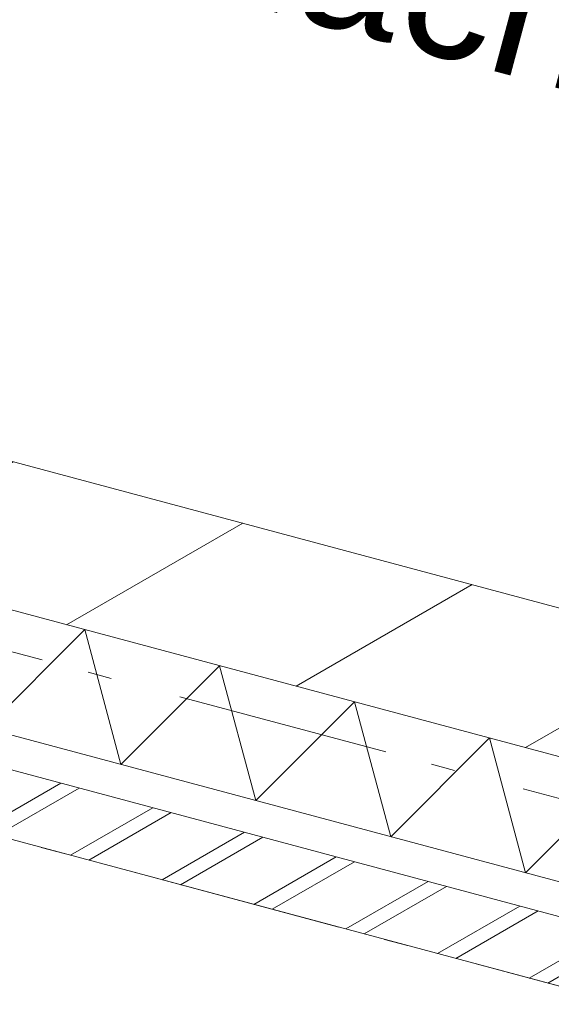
# Model space of a CAD drawing. Header units: millimetres. Extents: x -62314 to 79800, y -34032 to 28340.
# Tile 48 of 85: x 44833 to 45624, y -23716 to -22249. Entities that reach past the tile are written whole.
import ezdxf

# ---------------------------------------------------------------- set-up
doc = ezdxf.new("R2010")
doc.units = ezdxf.units.MM
doc.header["$LTSCALE"] = 508
doc.linetypes.add('Dash Style-6', pattern=[1.04164, 0.625, -0.20828, 0.06943, -0.13893])
for name, color, linetype, lineweight in [('(00) tekening-stramien-algemeen', 7, 'Dash Style-6', 0), ('(00) tekst-algemeen', 8, 'Continuous', 0), ('(21) buitenwanden-X baksteen_metselwerk', 92, 'Continuous', 0), ('(22) binnenwanden-X kalkzandsteen', 1, 'Continuous', 0), ('(__) constructies_materialen-K isolatie', 8, 'Continuous', 0), ('None', 7, 'Continuous', 0)]:
    doc.layers.add(name, color=color, linetype=linetype, lineweight=lineweight)
doc.styles.add('Helvetica', font='Helvetica')

# ---------------------------------------------------------------- blocks, each defined once
blk = doc.blocks.new('Isolatie Object-2')
at = {"layer": '(__) constructies_materialen-K isolatie', "color": 2, "lineweight": 0, "transparency": 33554687, "flags": 128}
blk.add_lwpolyline([(0, 90), (3967, 90), (3967, -90), (0, -90)], close=True, dxfattribs=at)
blk.add_lwpolyline([(0, -90), (103.9, 90), (207.8, -90), (207.8, -90), (311.8, 90), (415.7, -90), (415.7, -90), (519.6, 90), (623.5, -90), (623.5, -90), (727.5, 90), (831.4, -90), (831.4, -90), (935.3, 90), (1039.2, -90), (1039.2, -90), (1143.2, 90), (1247.1, -90), (1247.1, -90), (1351, 90), (1454.9, -90), (1454.9, -90), (1558.8, 90)], dxfattribs=at)
blk = doc.blocks.new('blok b-v0-gevel_constructie')
at = {"layer": '(21) buitenwanden-X baksteen_metselwerk', "linetype": 'Continuous', "lineweight": 0, "transparency": 33554687}
h = blk.add_hatch(dxfattribs=at)
h.set_pattern_fill('(__)F metselwerk 2', color=253, style=0, pattern_type=2)
h.set_pattern_definition([(45, (0, 0), (70.7107, -70.7107), []), (45, (14.14, -14.14), (70.7107, -70.7107), [])])
h.paths.add_polyline_path([(-220, 100), (-220, 0), (3620, 0), (3620, 100)])
at = {"layer": '(22) binnenwanden-X kalkzandsteen', "linetype": 'Continuous', "lineweight": 0, "transparency": 33554687}
h = blk.add_hatch(dxfattribs=at)
h.set_pattern_fill('(__)F kzs 1_100', color=253, style=0, pattern_type=2)
h.set_pattern_definition([(45, (0, 0), (-176.777, 176.777), [])])
h.paths.add_polyline_path([(3637, 330), (3637, 544), (-330, 544), (-330, 330)])
at = {"layer": '(21) buitenwanden-X baksteen_metselwerk', "color": 7, "lineweight": 0, "transparency": 33554687, "flags": 128}
blk.add_lwpolyline([(-220, 100), (-220, 0), (3620, 0), (3620, 100)], close=True, dxfattribs=at)
at = {"layer": '(22) binnenwanden-X kalkzandsteen', "color": 3, "lineweight": 0, "transparency": 33554687, "flags": 128}
blk.add_lwpolyline([(3637, 330), (3637, 544), (-330, 544), (-330, 330)], close=True, dxfattribs=at)
at = {"layer": '(__) constructies_materialen-K isolatie', "color": 2, "rotation": 180}
blk.add_blockref('Isolatie Object-2', (3637, 240), dxfattribs=at)
blk = doc.blocks.new('blok B 00')
at = {"layer": 'None', "color": 17, "transparency": 33554687}
blk.add_blockref('blok b-v0-gevel_constructie', (47480, 0), dxfattribs=at)
at = {"layer": '(00) tekst-algemeen', "color": 17, "transparency": 33554687, "insert": (47907.7, 1492.1), "char_height": 201.194, "attachment_point": 1, "line_spacing_factor": 0.836574, "style": 'Helvetica'}
blk.add_mtext('positie scrobmachine', dxfattribs=at)
blk = doc.blocks.new('Group-195-1')
at = {"layer": '(00) tekening-stramien-algemeen', "color": 2, "lineweight": 0, "transparency": 33554687}
for p, q in [((71038, -10800), (-1886.1, -10800)), ((71038, -11070), (-1886.1, -11070))]:
    blk.add_line(p, q, dxfattribs=at)
blk = doc.blocks.new('Stramien blok B')
at = {"layer": 'None', "color": 17, "transparency": 33554687}
blk.add_blockref('Group-195-1', (0, 0), dxfattribs=at)

msp = doc.modelspace()

# ---------------------------------------------------------------- block references
at = {"layer": 'None', "color": 17, "transparency": 33554687}
for name, p, rotation in [('Stramien blok B', (0, 0), 344.9999645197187), ('blok B 00', (-3125.94, -10622.93), 344.9999999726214)]:
    msp.add_blockref(name, p, dxfattribs=dict(at, rotation=rotation))

doc.saveas('drawing.dxf')
